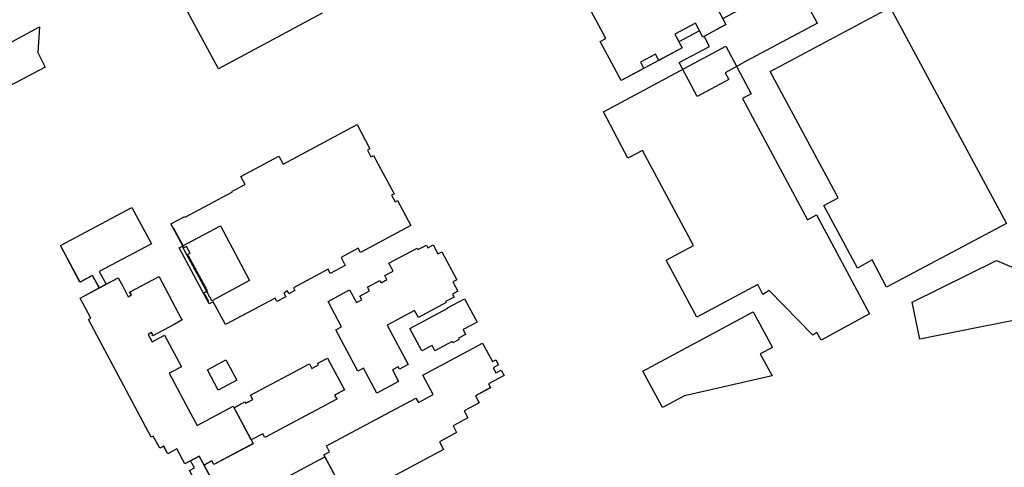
# Model space of a CAD drawing. Header units: inches. Extents: x 480978 to 483416, y 5454526 to 5457823.
# Tile 32 of 54: x 481545 to 481935, y 5457010 to 5457187. Entities that reach past the tile are written whole.
import ezdxf

# ---------------------------------------------------------------- set-up
doc = ezdxf.new("R2010")
doc.units = ezdxf.units.IN
doc.header["$MEASUREMENT"] = 0
for name, color, linetype in [('ubcv_building_records', 10, 'Continuous'), ('ubcv_buildings', 10, 'Continuous'), ('ubcv_buildings_uc', 10, 'Continuous'), ('ubcv_subbuildings', 10, 'Continuous')]:
    doc.layers.add(name, color=color, linetype=linetype)

# ---------------------------------------------------------------- blocks, each defined once
blk = doc.blocks.new('ubcv_campus_buildings_ACAD_1_FMEBLOCK53')
at = {"layer": 'ubcv_buildings'}
for points in [[(-76.71, 28.88), (-75.85, 29.34), (-80.07, 37.25), (-72.43, 41.34), (-75.19, 46.23), (-80.14, 43.58), (-87.74, 58.12), (-59.52, 73.18), (-51.83, 58.77), (-72.43, 47.78), (-69.75, 42.76), (-64.96, 45.32), (-63.03, 41.7), (-60.98, 37.85), (-59.67, 38.55), (-60.09, 39.32), (-60.27, 39.22), (-60.47, 39.59), (-48.76, 45.84), (-48.56, 45.48), (-48.65, 45.43), (-46.52, 41.45), (-42.39, 33.7), (-39.86, 28.97), (-39.78, 29.01), (-39.6, 28.67), (-42.88, 26.92), (-51.32, 22.41), (-51.5, 22.75), (-51.32, 22.85), (-51.73, 23.63), (-53.09, 22.9), (-51.54, 19.99), (-46.6, 22.63), (-39.95, 10.17), (-43.73, 8.15), (-44.83, 7.56), (-36.21, -8.54), (-33.76, -13.13), (-19.44, -5.49), (-19.15, -6.05), (-14.82, -3.74), (-14.54, -4.27), (-11.7, -2.76), (-12.57, -1.13), (10.69, 11.29), (11.65, 9.49), (14.31, 10.91), (13.99, 11.52), (17.85, 13.58), (24.56, 1.01), (20.68, -1.06), (21.55, -2.68), (-6.93, -17.88), (-7.76, -16.33), (-12.35, -18.78), (-11.55, -20.29), (-27.07, -28.57), (-27.86, -27.08), (-31.02, -28.76), (-21.77, -46.09), (16.82, -25.5), (16.42, -24.75), (18.65, -23.56), (17.39, -21.19), (52.86, -2.27), (53.79, -4.01), (59.68, -0.83), (55.59, 6.85), (79.23, 19.47), (83.12, 12.17), (84.45, 12.88), (85.53, 10.84), (83.42, 9.71), (84.48, 7.72), (86.6, 8.85), (87.74, 6.7), (81.57, 3.41), (82.39, 1.87), (76.4, -1.32), (77.87, -4.08), (71.89, -7.27), (73.4, -10.09), (67.51, -13.24), (68.95, -15.92), (62.1, -19.58), (63.73, -22.64), (28.27, -41.57), (27.59, -40.3), (25.35, -41.49), (-34.01, -73.18), (-42.48, -57.32), (-27.02, -49.07), (-36.72, -30.9), (-34.8, -29.87), (-36.32, -27.02), (-38.59, -28.23), (-41.73, -22.35), (-45.34, -24.28), (-46.98, -21.22), (-48.54, -22.06), (-51.09, -17.28), (-51.86, -17.69)], [(-25.37, 0.89), (-29.68, 8.95), (-22.37, 12.86), (-18.06, 4.79)]]:
    blk.add_lwpolyline(points, close=True, dxfattribs=at)

msp = doc.modelspace()

# ---------------------------------------------------------------- linework, layer by layer
at = {"layer": 'ubcv_building_records'}
for points in [[(481815.69, 5457180.49), (481824.37, 5457185.12), (481823.1, 5457187.51), (481851.28, 5457202.55), (481852.55, 5457200.16), (481864.98, 5457206.81), (481868.31, 5457200.58), (481855.84, 5457194.31), (481856.57, 5457192.93), (481856.65, 5457192.97), (481856.87, 5457192.55), (481856.8, 5457192.51), (481860.32, 5457185.91), (481860.39, 5457185.95), (481860.56, 5457185.64), (481830.15, 5457169.41), (481830.17, 5457169.36), (481828.84, 5457168.65), (481824.04, 5457166.09), (481825.49, 5457163.39), (481813, 5457156.72), (481805.84, 5457170.13), (481817.81, 5457176.52)], [(481552.77, 5457184.28), (481552.05, 5457174.13), (481554.95, 5457168.3), (481529.13, 5457154.64), (481522.18, 5457167.76)], [(481834.35, 5457157.79), (481830.86, 5457155.92), (481856.61, 5457107.88), (481860.23, 5457109.82), (481881.23, 5457070.65), (481862, 5457060.33), (481860.37, 5457063.37), (481858.68, 5457062.31), (481841.43, 5457079.93), (481838.99, 5457078.32), (481836.96, 5457082.34), (481812.89, 5457069.33), (481800.76, 5457091.94), (481811.5, 5457097.7), (481791.41, 5457135.34), (481785.6, 5457132.26), (481775.91, 5457150.62), (481824.29, 5457176.57)], [(481678.43, 5457145.61), (481683.49, 5457136.01), (481682.49, 5457135.48), (481683.89, 5457132.86), (481684.89, 5457133.39), (481693.04, 5457118.12), (481692.04, 5457117.59), (481693.44, 5457114.97), (481694.44, 5457115.5), (481699.71, 5457105.67), (481679.78, 5457095), (481678.91, 5457096.63), (481672.1, 5457093), (481673.76, 5457089.88), (481667.82, 5457086.7), (481666.96, 5457088.31), (481653.25, 5457080.99), (481653.83, 5457079.91), (481651.48, 5457078.65), (481650.9, 5457079.74), (481649.38, 5457078.93), (481650.18, 5457077.44), (481646.7, 5457075.58), (481645.96, 5457076.96), (481626.33, 5457066.43), (481621.46, 5457075.5), (481619.92, 5457074.68), (481619.48, 5457075.49), (481619.71, 5457075.61), (481618.31, 5457078.24), (481618.08, 5457078.12), (481617.65, 5457078.93), (481619.19, 5457079.75), (481611.91, 5457093.39), (481611.77, 5457093.32), (481611.34, 5457094.13), (481612.33, 5457094.66), (481610.93, 5457097.29), (481609.94, 5457096.76), (481609.5, 5457097.57), (481609.64, 5457097.64), (481605.98, 5457104.5), (481605.8, 5457104.4), (481604.79, 5457106.3), (481610.24, 5457109.21), (481610.38, 5457108.94), (481629.15, 5457118.96), (481629.01, 5457119.23), (481634.08, 5457121.93), (481632.43, 5457125.01), (481647.5, 5457133.05), (481649.14, 5457129.97)], [(481568.85, 5457083.27), (481561.13, 5457097.74), (481589.35, 5457112.81), (481597.04, 5457098.4), (481576.44, 5457087.4), (481579.12, 5457082.39), (481576.45, 5457080.96), (481573.8, 5457085.92)], [(481620.89, 5457075.9), (481609.27, 5457097.43), (481624.33, 5457105.51), (481635.86, 5457083.89)], [(481702.67, 5457069.28), (481701.2, 5457072.04), (481690.31, 5457066.23), (481698.65, 5457050.6), (481695.23, 5457048.77), (481694.7, 5457049.76), (481692.38, 5457048.52), (481694.83, 5457043.92), (481686.28, 5457039.35), (481681.02, 5457049.22), (481678.74, 5457048), (481670.03, 5457064.31), (481672.31, 5457065.53), (481666.93, 5457075.62), (481675.48, 5457080.18), (481678.17, 5457075.15), (481680.24, 5457076.26), (481679.45, 5457077.74), (481683.31, 5457079.8), (481682.51, 5457081.3), (481687.43, 5457083.93), (481687.93, 5457083), (481690.22, 5457084.23), (481689.34, 5457085.88), (481692.66, 5457087.64), (481691, 5457090.74), (481702.17, 5457096.7), (481702.48, 5457096.11), (481705.86, 5457097.92), (481706.44, 5457096.84), (481708.52, 5457097.95), (481710.4, 5457094.43), (481711.92, 5457095.24), (481717.85, 5457084.13), (481716.37, 5457083.34), (481718.35, 5457079.62), (481716.19, 5457078.47), (481716.79, 5457077.34), (481713.45, 5457075.56), (481713.66, 5457075.15)], [(481572.16, 5457068.5), (481573.02, 5457068.97), (481568.8, 5457076.88), (481583.91, 5457084.94), (481585.84, 5457081.32), (481587.89, 5457077.48), (481589.2, 5457078.17), (481588.79, 5457078.95), (481588.6, 5457078.85), (481588.4, 5457079.21), (481600.12, 5457085.46), (481600.31, 5457085.1), (481600.22, 5457085.06), (481602.35, 5457081.08), (481606.49, 5457073.33), (481609.01, 5457068.59), (481609.09, 5457068.63), (481609.27, 5457068.29), (481605.99, 5457066.54), (481597.55, 5457062.04), (481597.37, 5457062.38), (481597.55, 5457062.48), (481597.14, 5457063.25), (481595.78, 5457062.53), (481597.33, 5457059.62), (481602.27, 5457062.26), (481608.93, 5457049.79), (481605.14, 5457047.77), (481604.04, 5457047.19), (481612.66, 5457031.08), (481615.11, 5457026.49), (481629.43, 5457034.13), (481637.32, 5457019.34), (481621.81, 5457011.06), (481621.01, 5457012.55), (481617.86, 5457010.86), (481615.96, 5457014.42), (481610.29, 5457011.39), (481607.15, 5457017.27), (481603.53, 5457015.34), (481601.9, 5457018.4), (481600.34, 5457017.57), (481597.79, 5457022.35), (481597.01, 5457021.94)], [(481720.95, 5457076.69), (481725.88, 5457067.44), (481720.38, 5457064.51), (481720.34, 5457064.49), (481721.37, 5457062.57), (481718.57, 5457061.07), (481718.86, 5457060.52), (481716.35, 5457059.18), (481716.04, 5457059.74), (481709.25, 5457056.12), (481708.14, 5457058.21), (481704.05, 5457056.03), (481699.32, 5457064.91), (481714.28, 5457072.89), (481714.17, 5457073.09)], [(481842.76, 5457057.42), (481837.97, 5457054.86), (481842.6, 5457046.19), (481807.96, 5457038.32), (481799.2, 5457033.65), (481791.53, 5457048.02), (481835.19, 5457071.54)], [(481623.5, 5457040.51), (481619.19, 5457048.58), (481626.51, 5457052.48), (481630.81, 5457044.41)], [(481634.34, 5457035.35), (481637.17, 5457036.87), (481636.3, 5457038.5), (481659.56, 5457050.91), (481660.53, 5457049.11), (481663.18, 5457050.53), (481662.86, 5457051.14), (481666.72, 5457053.21), (481673.43, 5457040.63), (481669.56, 5457038.56), (481670.42, 5457036.95), (481641.94, 5457021.75), (481641.12, 5457023.29), (481636.52, 5457020.84), (481629.73, 5457033.57), (481634.05, 5457035.88)], [(481615.96, 5457014.42), (481627.11, 5456993.53), (481665.69, 5457014.13), (481674.23, 5456998.13), (481614.86, 5456966.44), (481606.39, 5456982.3), (481621.86, 5456990.56), (481612.16, 5457008.73), (481614.07, 5457009.75), (481612.55, 5457012.6)]]:
    msp.add_lwpolyline(points, close=True, dxfattribs=at)
for points in [[(481664.61, 5457189.59), (481623.56, 5457167.59), (481608.01, 5457196.52)], [(481819.58, 5457194.09), (481824.37, 5457185.12), (481815.16, 5457180.2), (481812.26, 5457185.64), (481804.14, 5457181.3), (481807.04, 5457175.87), (481797.8, 5457170.94), (481796.46, 5457173.46), (481790.51, 5457170.29), (481791.86, 5457167.77), (481782.9, 5457162.98), (481774.65, 5457178.45), (481776.85, 5457179.62), (481770.17, 5457192.12)], [(481674.23, 5456998.13), (481665.29, 5457014.87), (481667.53, 5457016.06), (481666.26, 5457018.43), (481701.73, 5457037.36), (481702.66, 5457035.61), (481708.56, 5457038.8), (481704.46, 5457046.47), (481728.1, 5457059.09), (481732, 5457051.79), (481733.32, 5457052.5), (481734.41, 5457050.47), (481732.29, 5457049.34), (481733.35, 5457047.34), (481735.47, 5457048.47), (481736.62, 5457046.32), (481730.44, 5457043.03), (481731.26, 5457041.5), (481725.27, 5457038.3), (481726.75, 5457035.54), (481720.77, 5457032.35), (481722.27, 5457029.53), (481716.39, 5457026.39), (481717.82, 5457023.7), (481710.97, 5457020.05), (481712.6, 5457016.99), (481677.14, 5456998.05)]]:
    msp.add_lwpolyline(points, dxfattribs=at)
at = {"layer": 'ubcv_buildings'}
for points in [[(481664.61, 5457189.59), (481623.56, 5457167.59), (481608.01, 5457196.52)], [(481823.09, 5457187.47), (481824.37, 5457185.12), (481815.16, 5457180.2), (481813.84, 5457182.7), (481805.71, 5457178.36), (481807.04, 5457175.87), (481782.9, 5457162.98), (481774.65, 5457178.45), (481776.85, 5457179.62), (481770.17, 5457192.12)]]:
    msp.add_lwpolyline(points, dxfattribs=at)
for points in [[(481552.77, 5457184.28), (481552.05, 5457174.13), (481554.95, 5457168.3), (481529.13, 5457154.64), (481522.18, 5457167.76)], [(481834.35, 5457157.79), (481830.86, 5457155.92), (481856.61, 5457107.88), (481860.23, 5457109.82), (481881.23, 5457070.65), (481862, 5457060.33), (481860.37, 5457063.37), (481858.68, 5457062.31), (481841.43, 5457079.93), (481838.99, 5457078.32), (481836.96, 5457082.34), (481812.89, 5457069.33), (481800.76, 5457091.94), (481811.5, 5457097.7), (481791.41, 5457135.34), (481785.6, 5457132.26), (481775.91, 5457150.62), (481824.29, 5457176.57)], [(481608.05, 5457096.83), (481609.46, 5457097.58), (481604.79, 5457106.3), (481610.24, 5457109.21), (481610.38, 5457108.94), (481629.15, 5457118.96), (481629.01, 5457119.23), (481634.08, 5457121.93), (481632.43, 5457125.01), (481647.5, 5457133.05), (481649.14, 5457129.97), (481678.43, 5457145.61), (481683.49, 5457136.01), (481682.49, 5457135.48), (481683.89, 5457132.86), (481684.89, 5457133.39), (481693.04, 5457118.12), (481692.04, 5457117.59), (481693.44, 5457114.97), (481694.44, 5457115.5), (481699.71, 5457105.67), (481679.78, 5457095), (481678.91, 5457096.63), (481672.1, 5457093), (481673.76, 5457089.88), (481667.82, 5457086.7), (481666.96, 5457088.31), (481653.25, 5457080.99), (481653.83, 5457079.91), (481651.48, 5457078.65), (481650.9, 5457079.74), (481649.38, 5457078.93), (481650.18, 5457077.44), (481646.7, 5457075.58), (481645.96, 5457076.96), (481626.33, 5457066.43), (481621.46, 5457075.5), (481619.92, 5457074.68)], [(481702.67, 5457069.28), (481701.2, 5457072.04), (481690.31, 5457066.23), (481698.65, 5457050.6), (481695.23, 5457048.77), (481694.7, 5457049.76), (481692.38, 5457048.52), (481694.83, 5457043.92), (481686.28, 5457039.35), (481681.02, 5457049.22), (481678.74, 5457048), (481670.03, 5457064.31), (481672.31, 5457065.53), (481666.93, 5457075.62), (481675.48, 5457080.18), (481678.17, 5457075.15), (481680.24, 5457076.26), (481679.45, 5457077.74), (481683.31, 5457079.8), (481682.51, 5457081.3), (481687.43, 5457083.93), (481687.93, 5457083), (481690.22, 5457084.23), (481689.34, 5457085.88), (481692.66, 5457087.64), (481691, 5457090.74), (481702.17, 5457096.7), (481702.48, 5457096.11), (481705.86, 5457097.92), (481706.44, 5457096.84), (481708.52, 5457097.95), (481710.4, 5457094.43), (481711.92, 5457095.24), (481717.85, 5457084.13), (481716.37, 5457083.34), (481718.35, 5457079.62), (481716.19, 5457078.47), (481716.79, 5457077.34), (481713.45, 5457075.56), (481713.66, 5457075.15)], [(481720.95, 5457076.69), (481725.88, 5457067.44), (481720.38, 5457064.51), (481720.34, 5457064.49), (481721.37, 5457062.57), (481718.57, 5457061.07), (481718.86, 5457060.52), (481716.35, 5457059.18), (481716.04, 5457059.74), (481709.25, 5457056.12), (481708.14, 5457058.21), (481704.05, 5457056.03), (481699.32, 5457064.91), (481714.28, 5457072.89), (481714.17, 5457073.09)], [(481842.76, 5457057.42), (481837.97, 5457054.86), (481842.6, 5457046.19), (481807.96, 5457038.32), (481799.2, 5457033.65), (481791.53, 5457048.02), (481835.19, 5457071.54)]]:
    msp.add_lwpolyline(points, close=True, dxfattribs=at)
at = {"layer": 'ubcv_buildings_uc'}
for points in [[(481889.4, 5457191.95), (481935.31, 5457106.45), (481887.95, 5457081.23), (481882.19, 5457092.07), (481876.44, 5457088.81), (481863.16, 5457113.57), (481868.71, 5457116.55), (481841.9, 5457166.55)], [(481898.06, 5457075.27), (481931.48, 5457091.86), (481954.47, 5457082.02), (481956.55, 5457071.78), (481901.11, 5457060.64)]]:
    msp.add_lwpolyline(points, close=True, dxfattribs=at)
at = {"layer": 'ubcv_subbuildings'}
for points in [[(481568.85, 5457083.27), (481561.13, 5457097.74), (481589.35, 5457112.81), (481597.04, 5457098.4), (481576.44, 5457087.4), (481579.12, 5457082.39), (481576.45, 5457080.96), (481573.8, 5457085.92)], [(481572.16, 5457068.5), (481573.02, 5457068.97), (481568.8, 5457076.88), (481583.91, 5457084.94), (481585.84, 5457081.32), (481587.89, 5457077.48), (481589.2, 5457078.17), (481588.79, 5457078.95), (481588.6, 5457078.85), (481588.4, 5457079.21), (481600.12, 5457085.46), (481600.31, 5457085.1), (481600.22, 5457085.06), (481602.35, 5457081.08), (481606.49, 5457073.33), (481609.01, 5457068.59), (481609.09, 5457068.63), (481609.27, 5457068.29), (481605.99, 5457066.54), (481597.55, 5457062.04), (481597.37, 5457062.38), (481597.55, 5457062.48), (481597.14, 5457063.25), (481595.78, 5457062.53), (481597.33, 5457059.62), (481602.27, 5457062.26), (481608.93, 5457049.79), (481605.14, 5457047.77), (481604.04, 5457047.19), (481612.66, 5457031.08), (481615.11, 5457026.49), (481629.43, 5457034.13), (481637.32, 5457019.34), (481621.81, 5457011.06), (481621.01, 5457012.55), (481617.86, 5457010.86), (481615.96, 5457014.42), (481610.29, 5457011.39), (481607.15, 5457017.27), (481603.53, 5457015.34), (481601.9, 5457018.4), (481600.34, 5457017.57), (481597.79, 5457022.35), (481597.01, 5457021.94)], [(481623.5, 5457040.51), (481619.19, 5457048.58), (481626.51, 5457052.48), (481630.81, 5457044.41)], [(481634.34, 5457035.35), (481637.17, 5457036.87), (481636.3, 5457038.5), (481659.56, 5457050.91), (481660.53, 5457049.11), (481663.18, 5457050.53), (481662.86, 5457051.14), (481666.72, 5457053.21), (481673.43, 5457040.63), (481669.56, 5457038.56), (481670.42, 5457036.95), (481641.94, 5457021.75), (481641.12, 5457023.29), (481636.52, 5457020.84), (481629.73, 5457033.57), (481634.05, 5457035.88)], [(481615.96, 5457014.42), (481627.11, 5456993.53), (481665.69, 5457014.13), (481674.23, 5456998.13), (481614.86, 5456966.44), (481606.39, 5456982.3), (481621.86, 5456990.56), (481612.16, 5457008.73), (481614.07, 5457009.75), (481612.55, 5457012.6)]]:
    msp.add_lwpolyline(points, close=True, dxfattribs=at)
msp.add_lwpolyline([(481674.23, 5456998.13), (481665.29, 5457014.87), (481667.53, 5457016.06), (481666.26, 5457018.43), (481701.73, 5457037.36), (481702.66, 5457035.61), (481708.56, 5457038.8), (481704.46, 5457046.47), (481728.1, 5457059.09), (481732, 5457051.79), (481733.32, 5457052.5), (481734.41, 5457050.47), (481732.29, 5457049.34), (481733.35, 5457047.34), (481735.47, 5457048.47), (481736.62, 5457046.32), (481730.44, 5457043.03), (481731.26, 5457041.5), (481725.27, 5457038.3), (481726.75, 5457035.54), (481720.77, 5457032.35), (481722.27, 5457029.53), (481716.39, 5457026.39), (481717.82, 5457023.7), (481710.97, 5457020.05), (481712.6, 5457016.99), (481677.14, 5456998.05)], dxfattribs=at)

# ---------------------------------------------------------------- block references
at = {"layer": 'ubcv_buildings'}
msp.add_blockref('ubcv_campus_buildings_ACAD_1_FMEBLOCK53', (481648.87, 5457039.62), dxfattribs=at)

doc.saveas('drawing.dxf')
